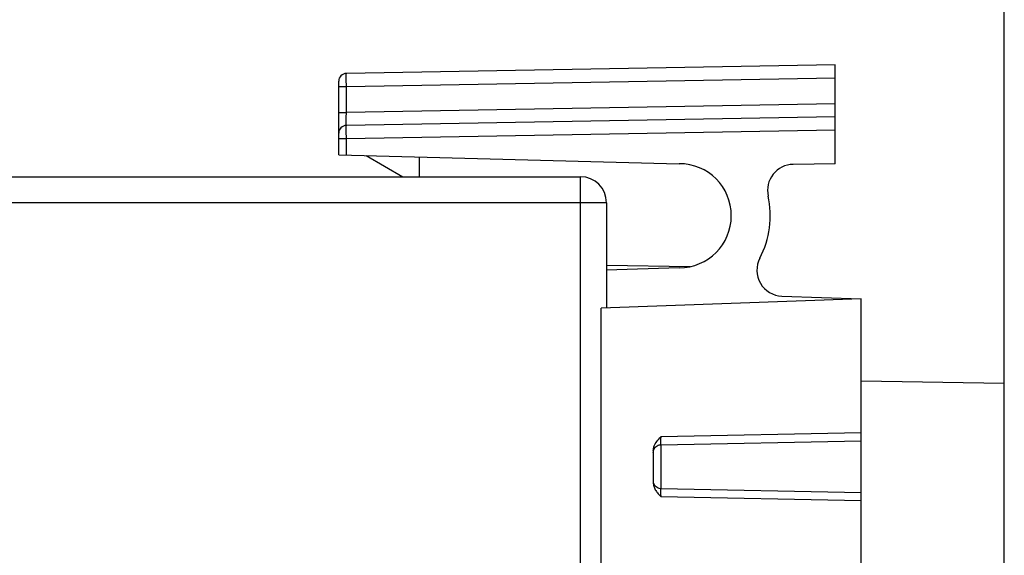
# Model space of a CAD drawing. Header units: millimetres. Extents: x 0 to 420, y 0 to 297.
# Tile 91 of 124: x 121 to 159, y 215 to 236. Entities that reach past the tile are written whole.
import ezdxf

# ---------------------------------------------------------------- set-up
doc = ezdxf.new("R2010")
doc.units = ezdxf.units.MM
doc.header["$LTSCALE"] = 23.1
doc.layers.get('0').update_dxf_attribs({"linetype": 'CONTINUOUS'})
doc.styles.get("Standard").update_dxf_attribs({"font": 'txt', "width": 0.85})
doc.dimstyles.new('DIMSTYLE_2', dxfattribs={"dimtxt": 3.5, "dimasz": 3.5, "dimexe": 1, "dimexo": 0.5, "dimgap": 0.875, "dimtad": 1, "dimdec": 4, "dimdsep": 46, "dimtxsty": 'STANDARD', "dimblk": '_FILLED', "dimblk1": '_FILLED', "dimblk2": '_FILLED', "dimcen": 0.09, "dimadec": 4, "dimazin": 2, "dimtp": 0.15, "dimtm": 0.15, "dimtfac": 1, "dimtdec": 4, "dimtofl": 0, "dimtmove": 0, "dimatfit": 3, "dimldrblk": '_FILLED', "dimfxl": 1, "dimtolj": 1, "dimarcsym": 0})
doc.dimstyles.new('DIMSTYLE_5', dxfattribs={"dimtxt": 3.5, "dimasz": 3.5, "dimexe": 1, "dimexo": 0.5, "dimgap": 0.875, "dimtad": 1, "dimdec": 1, "dimdsep": 46, "dimtxsty": 'STANDARD', "dimblk": '_FILLED', "dimblk1": '_FILLED', "dimblk2": '_FILLED', "dimcen": 0.09, "dimadec": 4, "dimazin": 2, "dimtp": 0.2, "dimtm": 0.2, "dimtfac": 1, "dimtdec": 1, "dimtofl": 0, "dimtmove": 0, "dimatfit": 3, "dimldrblk": '_FILLED', "dimfxl": 1, "dimtolj": 1, "dimarcsym": 0})

# ---------------------------------------------------------------- blocks, each defined once
blk = doc.blocks.new('_FILLED')
at = {"color": 0, "linetype": 'BYBLOCK'}
blk.add_solid([(0, 0), (-1, 0.143), (-1, -0.143)], dxfattribs=at)
blk = doc.blocks.new('*D1')
at = {"color": 2, "linetype": 'CONTINUOUS'}
for p, q in [((51.332, 229.27), (51.332, 252.396)), ((159.232, 220.838), (159.232, 252.396)), ((51.332, 251.396), (105.282, 251.396)), ((159.232, 251.396), (105.282, 251.396))]:
    blk.add_line(p, q, dxfattribs=at)
at = {"color": 2, "linetype": 'CONTINUOUS', "xscale": 3.5, "yscale": 3.5, "zscale": 3.5, "rotation": 180}
blk.add_blockref('_FILLED', (51.332, 251.396), dxfattribs=at)
at = {"color": 2, "linetype": 'CONTINUOUS', "xscale": 3.5, "yscale": 3.5, "zscale": 3.5}
blk.add_blockref('_FILLED', (159.232, 251.396), dxfattribs=at)
at = {"color": 2, "linetype": 'CONTINUOUS', "insert": (105.282, 255.771), "char_height": 3.5, "width": 18.375, "attachment_point": 2, "line_spacing_factor": 0.9}
blk.add_mtext('107.9', dxfattribs=at)
blk = doc.blocks.new('*D5')
at = {"color": 2, "linetype": 'CONTINUOUS'}
for p, q in [((37.982, 205.021), (37.982, 270.298)), ((159.232, 222.438), (159.232, 270.298)), ((37.982, 269.298), (98.607, 269.298)), ((159.232, 269.298), (98.607, 269.298))]:
    blk.add_line(p, q, dxfattribs=at)
at = {"color": 2, "linetype": 'CONTINUOUS', "xscale": 3.5, "yscale": 3.5, "zscale": 3.5, "rotation": 180}
blk.add_blockref('_FILLED', (37.982, 269.298), dxfattribs=at)
at = {"color": 2, "linetype": 'CONTINUOUS', "xscale": 3.5, "yscale": 3.5, "zscale": 3.5}
blk.add_blockref('_FILLED', (159.232, 269.298), dxfattribs=at)
at = {"color": 2, "linetype": 'CONTINUOUS', "insert": (98.607, 273.673), "char_height": 3.5, "width": 16.875, "attachment_point": 2, "line_spacing_factor": 0.9}
blk.add_mtext('121.3', dxfattribs=at)

msp = doc.modelspace()

# ---------------------------------------------------------------- linework, layer by layer
at = {"color": 7, "linetype": 'CONTINUOUS'}
for p, q in [((152.73172, 234.18802), (133.92649, 233.85978)), ((152.73172, 230.38802), (152.73172, 234.18802)), ((133.63172, 230.73106), (133.63172, 233.55982)), ((133.71775, 233.35985), (133.92649, 233.35985)), ((152.73172, 232.18802), (133.92649, 231.85978)), ((133.63172, 230.73106), (146.73146, 230.38803)), ((134.68536, 230.70347), (136.09775, 229.88802)), ((136.73164, 230.64989), (136.73171, 229.88802)), ((152.73172, 230.38802), (151.10808, 230.35968)), ((66.43172, 229.88802), (142.93172, 229.88802)), ((143.93172, 228.88802), (143.93172, 224.8458)), ((143.93172, 226.48703), (147.14393, 226.43096)), ((146.73172, 226.38802), (143.93172, 226.29025)), ((153.73172, 225.18802), (143.73172, 224.83882)), ((150.67991, 225.2946), (153.73172, 225.18802)), ((153.73172, 217.73759), (153.73172, 225.18802)), ((143.73172, 134.68802), (143.73172, 224.83882)), ((159.23172, 221.93802), (153.73172, 222.03403)), ((159.23172, 214.43826), (159.23172, 221.93778)), ((146.02568, 219.58314), (153.73172, 219.73845)), ((145.73175, 219.36656), (145.73172, 218.10949)), ((153.73172, 217.73759), (146.02568, 217.89291)), ((153.73172, 211.23759), (153.73172, 217.73749))]:
    msp.add_line(p, q, dxfattribs=at)
at = {"color": 9, "linetype": 'CONTINUOUS'}
for p, q in [((133.92649, 233.35982), (152.73172, 233.6881)), ((133.63172, 233.35985), (133.71775, 233.35985)), ((133.92649, 232.3597), (133.92649, 233.35982)), ((152.73172, 232.68795), (133.92649, 232.3597)), ((133.63172, 232.3597), (133.92649, 232.3597)), ((133.92649, 231.35985), (152.73172, 231.6881)), ((133.63172, 231.35985), (133.92649, 231.35985)), ((133.92649, 230.72334), (133.92649, 231.35985)), ((142.93172, 214.09488), (142.93172, 229.88802)), ((143.93172, 228.88802), (66.43172, 228.88802)), ((153.73172, 220.03841), (146.02649, 219.88311)), ((146.0291, 217.89291), (146.0291, 219.58539)), ((146.02649, 217.59294), (153.73172, 217.43764))]:
    msp.add_line(p, q, dxfattribs=at)
at = {"color": 7, "linetype": 'CONTINUOUS'}
for points in [[(145.73172, 219.28769), (145.73502, 219.33096), (145.74473, 219.37353), (145.76059, 219.41451), (145.78236, 219.45303)], [(145.78236, 219.45303), (145.80972, 219.48806), (145.84216, 219.51849), (145.87891, 219.54374), (145.91906, 219.5634), (145.96157, 219.57704), (146.00574, 219.58432), (146.02577, 219.58539)], [(146.02568, 217.89286), (146.00549, 217.89398), (145.96147, 217.90135), (145.91907, 217.91509), (145.87901, 217.93486), (145.84232, 217.96024), (145.8099, 217.99082), (145.78254, 218.02602), (145.76073, 218.06478), (145.74481, 218.10608), (145.73504, 218.14904)]]:
    msp.add_lwpolyline(points, dxfattribs=at)
for centre, radius, start, end in [((133.93172, 233.55982), 0.3, 90.999994, 179.999861), ((133.93172, 231.55982), 0.3, 90.999994, 180), ((146.73172, 228.38802), 2, 270, 90), ((151.12553, 229.35984), 1, 91, 192.471744), ((142.93172, 228.88802), 1, 0, 90), ((146.73172, 228.38802), 3.5, 332.267673, 12.471744), ((150.71481, 226.29399), 1, 152.267621, 267.999835)]:
    msp.add_arc(centre, radius, start, end, dxfattribs=at)
at = {"color": 9, "linetype": 'CONTINUOUS'}
for centre, radius, start, end in [((156.96937, 219.64976), 10.94537, 178.778398, 178.960563), ((157.03522, 217.82749), 11.01123, 181.039338, 181.220578)]:
    msp.add_arc(centre, radius, start, end, dxfattribs=at)
for points, knots in [([(133.92438, 233.71085), (133.92437, 233.73208), (133.92443, 233.76868), (133.92465, 233.81182), (133.92517, 233.83561), (133.92539, 233.8487), (133.92596, 233.85242), (133.92608, 233.85791), (133.92652, 233.85746)], [0, 0, 0, 0, 0.43417858, 0.75442093, 0.86529185, 0.94269803, 0.98729083, 1, 1, 1, 1]), ([(133.92658, 233.35971), (133.92625, 233.39172), (133.92519, 233.50877), (133.92447, 233.62581), (133.92442, 233.71085)], [0, 0, 0, 0, 0.27349992, 1, 1, 1, 1]), ([(133.92432, 232.00616), (133.92432, 232.03141), (133.92458, 232.14927), (133.92552, 232.26711), (133.92649, 232.3597)], [0, 0, 0, 0, 0.21432132, 1, 1, 1, 1]), ([(133.92646, 231.85979), (133.92565, 231.85964), (133.92648, 231.86515), (133.92502, 231.87028), (133.92531, 231.88349), (133.92475, 231.89951), (133.92462, 231.9206), (133.92432, 231.95649), (133.92429, 231.98553), (133.92429, 232.00616)], [0, 0, 0, 0, 0.016853, 0.06701542, 0.14941627, 0.26281139, 0.40592691, 0.57741466, 1, 1, 1, 1]), ([(133.92432, 231.71332), (133.92432, 231.73403), (133.92435, 231.76318), (133.92464, 231.79921), (133.92476, 231.82031), (133.92533, 231.83638), (133.92504, 231.84926), (133.92651, 231.85471), (133.92566, 231.85976), (133.92649, 231.85978)], [0, 0, 0, 0, 0.42396781, 0.59605463, 0.73942292, 0.85249093, 0.9339147, 0.98315393, 1, 1, 1, 1]), ([(133.92649, 231.35985), (133.92615, 231.39233), (133.92505, 231.51015), (133.92432, 231.62797), (133.92432, 231.71332)], [0, 0, 0, 0, 0.27564275, 1, 1, 1, 1]), ([(146.02387, 219.62329), (146.02383, 219.62796), (146.02368, 219.65025), (146.02373, 219.67254), (146.02383, 219.69016)], [0, 0, 0, 0, 0.20946747, 1, 1, 1, 1]), ([(146.02383, 219.69016), (146.02389, 219.70195), (146.02432, 219.75467), (146.02506, 219.80739), (146.0258, 219.84832)], [0, 0, 0, 0, 0.22352294, 1, 1, 1, 1]), ([(146.02515, 219.58486), (146.02492, 219.5865), (146.02409, 219.59931), (146.024, 219.61213), (146.02387, 219.62329)], [0, 0, 0, 0, 0.12954925, 1, 1, 1, 1]), ([(146.02568, 219.58313), (146.02551, 219.58313), (146.02531, 219.58396), (146.02521, 219.58442), (146.02515, 219.58486)], [0, 0, 0, 0, 0.27801985, 1, 1, 1, 1]), ([(146.0258, 217.62776), (146.02539, 217.65037), (146.02428, 217.72537), (146.02336, 217.80039), (146.02387, 217.85277)], [0, 0, 0, 0, 0.30154906, 1, 1, 1, 1]), ([(146.02388, 217.85257), (146.02393, 217.85838), (146.02426, 217.86808), (146.02402, 217.88175), (146.02543, 217.88752), (146.02481, 217.89288), (146.02568, 217.89286)], [0, 0, 0, 0, 0.43166381, 0.74601858, 0.93543295, 1, 1, 1, 1])]:
    msp.add_open_spline(points, degree=3, knots=knots, dxfattribs=at)
at = {"color": 7, "linetype": 'CONTINUOUS'}
for points, knots in [([(145.73175, 219.36656), (145.73128, 219.41739), (145.7543, 219.54554), (145.86615, 219.71991), (145.97066, 219.83108), (146.02649, 219.88311)], [0, 0, 0, 0, 0.25004569, 0.62460703, 1, 1, 1, 1]), ([(145.73172, 218.10949), (145.73275, 218.05864), (145.75115, 217.9565), (145.82344, 217.82041), (145.91826, 217.70054), (145.98927, 217.62748), (146.02649, 217.59294)], [0, 0, 0, 0, 0.25012003, 0.49986807, 0.75029711, 1, 1, 1, 1])]:
    msp.add_open_spline(points, degree=3, knots=knots, dxfattribs=at)

# ---------------------------------------------------------------- dimensions: what is measured, and where the dimension line sits
at = {"color": 2, "linetype": 'CONTINUOUS'}
for base, p1, p2, dimstyle, picture, middle in [((159.2317226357, 269.2981983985), (37.9817226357, 204.5210025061), (159.2317226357, 221.9380237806), 'DIMSTYLE_5', '*D5', (98.1067218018, 269.2981983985)), ((159.23172, 251.39636), (51.33172, 228.77017), (159.23172, 220.33802), 'DIMSTYLE_2', '*D1', (104.78172, 251.39636))]:
    dim = msp.add_linear_dim(base=base, p1=p1, p2=p2, dimstyle=dimstyle, dxfattribs=at)
    dim.commit()
    dim.dimension.update_dxf_attribs({"geometry": picture, "text_midpoint": middle, "dimtype": 160})

doc.saveas('drawing.dxf')
